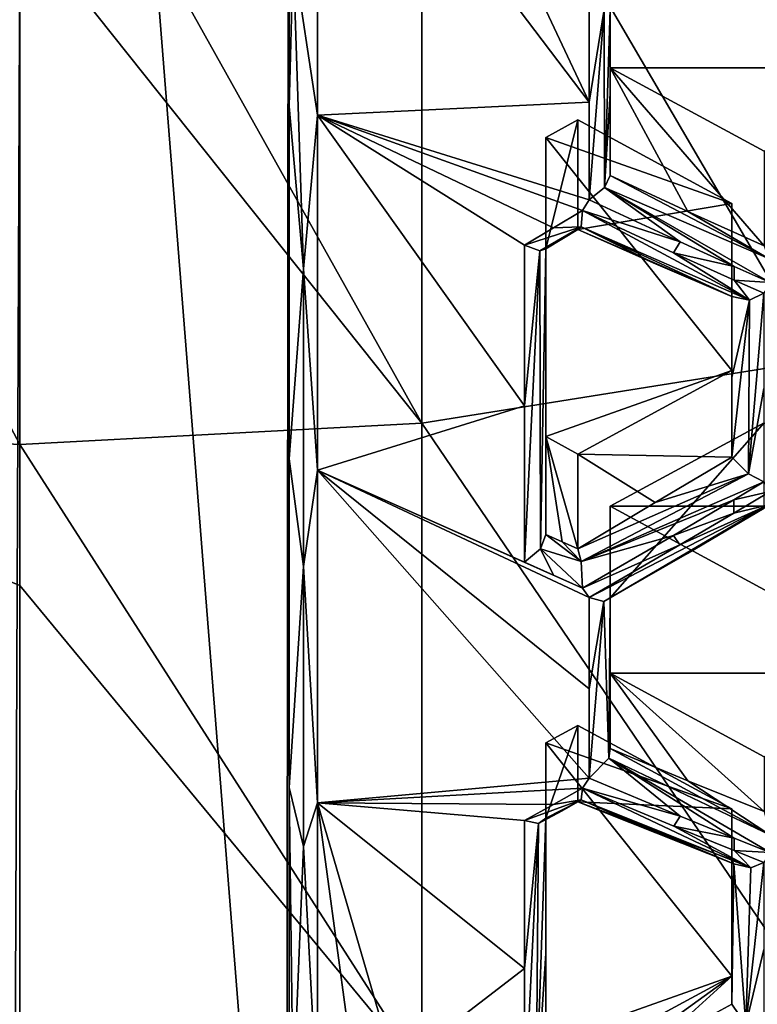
# Model space of a CAD drawing. Header units: metres. Extents: x -22 to 80, y -171 to 22.
# Tile 13 of 77: x 0 to 2.87, y -164.28 to -160.45. Entities that reach past the tile are written whole.
import ezdxf

# ---------------------------------------------------------------- set-up
doc = ezdxf.new("R2010")
doc.units = ezdxf.units.M
doc.layers.add('solid_12421142', color=7, linetype='CONTINUOUS')

msp = doc.modelspace()

# ---------------------------------------------------------------- linework, layer by layer
at = {"layer": 'solid_12421142'}
for points in [[(-0.026949, -166.744629, 222.992584), (-1.038925, -153.945923, 218.334229), (0.026949, -153.871017, 218.306961)], [(-0.026949, -166.744629, 222.992584), (0.026949, -153.871017, 218.306961), (1.038925, -166.669708, 222.965317)], [(1.05, -156.18457, 219.149033), (1.038925, -166.669708, 222.965317), (0.026949, -153.871017, 218.306961)], [(1.05, -164.431061, 222.150513), (1.038925, -166.669708, 222.965317), (1.05, -156.18457, 219.149033)], [(1.05, -164.619705, 221.632217), (1.05, -164.431061, 222.150513), (1.05, -156.18457, 219.149033)], [(1.05, -163.438416, 220.705856), (1.05, -164.619705, 221.632217), (1.05, -156.18457, 219.149033)], [(1.05, -162.157379, 219.940353), (1.05, -163.438416, 220.705856), (1.05, -156.18457, 219.149033)], [(1.05, -160.784698, 219.339569), (1.05, -162.157379, 219.940353), (1.05, -156.18457, 219.149033)], [(1.05, -159.346985, 218.91745), (1.05, -160.784698, 219.339569), (1.05, -156.18457, 219.149033)], [(3.105829, -158.911575, 248.422852), (1.566314, -159.139847, 248.626984), (3.105829, -161.772476, 244.898605)], [(-1.566314, -159.139847, 248.626984), (0, -162.101868, 245.140884), (0, -160.05072, 247.737091)], [(-1.566314, -159.139847, 248.626984), (-1.566314, -162.019165, 245.080048), (0, -162.101868, 245.140884)], [(1.566314, -159.139847, 248.626984), (0, -159.216385, 248.695404), (1.566314, -162.019165, 245.080048)], [(1.566314, -159.139847, 248.626984), (1.566314, -162.019165, 245.080048), (3.105829, -161.772476, 244.898605)], [(0, -159.216385, 248.695404), (0, -160.05072, 247.737091), (1.566314, -162.019165, 245.080048)], [(1.065026, -160.190948, 219.085953), (1.05, -160.784698, 219.339569), (1.05, -159.346985, 218.91745)], [(1.065026, -160.190948, 219.085953), (1.159664, -159.370087, 218.820328), (1.159664, -160.818741, 219.246033)], [(2.218488, -160.767197, 219.387634), (1.159664, -160.818741, 219.246033), (1.159664, -159.370087, 218.820328)], [(1.966387, -160.230484, 219.160019), (2.218488, -160.767197, 219.387634), (1.159664, -159.370087, 218.820328)], [(2.3, -159.9823, 220.531296), (2.3, -160.633331, 220.76825), (2.3, -161.053116, 219.614944)], [(2.3, -160.406311, 219.366333), (2.3, -159.9823, 220.531296), (2.3, -161.053116, 219.614944)], [(2.3, -159.9823, 220.531296), (3.5, -160.633331, 220.76825), (2.3, -160.633331, 220.76825)], [(2.3, -159.9823, 220.531296), (3.5, -159.9823, 220.531296), (3.5, -160.633331, 220.76825)], [(0, -160.05072, 247.737091), (0, -162.101868, 245.140884), (1.566314, -162.019165, 245.080048)], [(1.065026, -160.190948, 219.085953), (1.105688, -161.417053, 219.492981), (1.05, -160.784698, 219.339569)], [(1.105688, -161.417053, 219.492981), (1.065026, -160.190948, 219.085953), (1.159664, -160.818741, 219.246033)], [(1.966387, -160.230484, 219.160019), (2.218488, -160.381836, 219.254852), (2.218488, -160.767197, 219.387634)], [(2.277439, -160.406357, 219.299606), (2.218488, -160.767197, 219.387634), (2.218488, -160.381836, 219.254852)], [(2.277439, -160.406357, 219.299606), (2.218488, -161.147751, 219.53363), (2.218488, -160.767197, 219.387634)], [(2.277439, -160.406357, 219.299606), (2.277839, -161.099655, 219.552567), (2.218488, -161.147751, 219.53363)], [(2.277439, -160.406357, 219.299606), (2.3, -160.406311, 219.366333), (2.277839, -161.099655, 219.552567)], [(2.3, -160.733582, 219.47998), (2.277839, -161.099655, 219.552567), (2.3, -160.406311, 219.366333)], [(2.3, -160.733582, 219.47998), (2.3, -160.406311, 219.366333), (2.3, -161.053116, 219.614944)], [(2.3, -160.633331, 220.76825), (2.602656, -161.193283, 219.740707), (2.3, -161.053116, 219.614944)], [(2.3, -160.633331, 220.76825), (2.9, -161.327316, 219.874374), (2.602656, -161.193283, 219.740707)], [(2.9, -160.958862, 220.886734), (2.9, -161.327316, 219.874374), (2.3, -160.633331, 220.76825)], [(3.5, -160.633331, 220.76825), (2.9, -160.958862, 220.886734), (2.3, -160.633331, 220.76825)], [(2.3, -160.733582, 219.47998), (2.3, -161.053116, 219.614944), (2.277839, -161.099655, 219.552567)], [(1.105688, -161.417053, 219.492981), (1.05, -162.157379, 219.940353), (1.05, -160.784698, 219.339569)], [(2.218488, -160.767197, 219.387634), (2.218488, -161.147751, 219.53363), (1.159664, -160.818741, 219.246033)], [(1.105688, -161.417053, 219.492981), (1.159664, -160.818741, 219.246033), (1.159664, -162.202118, 219.851105)], [(1.966387, -161.951111, 219.843552), (1.159664, -162.202118, 219.851105), (1.159664, -160.818741, 219.246033)], [(1.966387, -161.324661, 219.558258), (1.966387, -161.951111, 219.843552), (1.159664, -160.818741, 219.246033)], [(2.079944, -161.257446, 219.551239), (1.966387, -161.324661, 219.558258), (1.159664, -160.818741, 219.246033)], [(2.193277, -161.18985, 219.545624), (2.079944, -161.257446, 219.551239), (1.159664, -160.818741, 219.246033)], [(2.218488, -161.147751, 219.53363), (2.193277, -161.18985, 219.545624), (1.159664, -160.818741, 219.246033)], [(2.05, -160.904602, 220.866989), (2.175, -160.836792, 220.8423), (2.775, -161.162308, 220.960785)], [(2.05, -161.33963, 219.671738), (2.175, -160.836792, 220.8423), (2.05, -160.904602, 220.866989)], [(2.05, -161.33963, 219.671738), (2.175, -161.263977, 219.668594), (2.175, -160.836792, 220.8423)], [(2.175, -161.263977, 219.668594), (2.775, -161.162308, 220.960785), (2.175, -160.836792, 220.8423)], [(2.05, -160.904602, 220.866989), (2.05, -162.071045, 221.291534), (2.05, -162.452515, 220.243469)], [(2.05, -161.908722, 219.932648), (2.05, -160.904602, 220.866989), (2.05, -162.452515, 220.243469)], [(2.775, -161.813339, 221.197739), (2.05, -162.071045, 221.291534), (2.05, -160.904602, 220.866989)], [(2.775, -161.813339, 221.197739), (2.05, -160.904602, 220.866989), (2.775, -161.162308, 220.960785)], [(2.05, -161.908722, 219.932648), (2.05, -161.33963, 219.671738), (2.05, -160.904602, 220.866989)], [(2.916806, -161.376526, 219.834763), (2.277839, -161.099655, 219.552567), (2.3, -161.053116, 219.614944)], [(2.602656, -161.193283, 219.740707), (2.916806, -161.376526, 219.834763), (2.3, -161.053116, 219.614944)], [(2.277839, -161.099655, 219.552567), (2.572828, -161.312241, 219.679871), (2.218488, -161.147751, 219.53363)], [(2.277839, -161.099655, 219.552567), (2.783095, -161.40744, 219.77327), (2.572828, -161.312241, 219.679871)], [(2.277839, -161.099655, 219.552567), (2.92437, -161.470367, 219.838852), (2.783095, -161.40744, 219.77327)], [(2.916806, -161.376526, 219.834763), (2.92437, -161.470367, 219.838852), (2.277839, -161.099655, 219.552567)], [(2.175, -161.263977, 219.668594), (2.775, -161.525406, 219.963181), (2.775, -161.162308, 220.960785)], [(2.218488, -161.147751, 219.53363), (2.572828, -161.312241, 219.679871), (2.193277, -161.18985, 219.545624)], [(2.775, -161.525406, 219.963181), (2.775, -161.813339, 221.197739), (2.775, -161.162308, 220.960785)], [(2.187749, -161.25325, 219.601028), (2.079944, -161.257446, 219.551239), (2.193277, -161.18985, 219.545624)], [(2.187749, -161.25325, 219.601028), (2.193277, -161.18985, 219.545624), (2.843799, -161.539566, 219.865234)], [(2.572828, -161.312241, 219.679871), (2.547613, -161.354355, 219.691833), (2.193277, -161.18985, 219.545624)], [(2.843799, -161.539566, 219.865234), (2.193277, -161.18985, 219.545624), (2.547613, -161.354355, 219.691833)], [(2.602656, -161.193283, 219.740707), (2.9, -161.327316, 219.874374), (2.916806, -161.376526, 219.834763)], [(2.187749, -161.25325, 219.601028), (1.966387, -161.324661, 219.558258), (2.079944, -161.257446, 219.551239)], [(2.026786, -161.346405, 219.604996), (1.966387, -161.324661, 219.558258), (2.187749, -161.25325, 219.601028)], [(2.026786, -161.346405, 219.604996), (2.187749, -161.25325, 219.601028), (2.175, -161.263977, 219.668594)], [(2.187749, -161.25325, 219.601028), (2.476936, -161.397476, 219.811508), (2.175, -161.263977, 219.668594)], [(2.187749, -161.25325, 219.601028), (2.843799, -161.539566, 219.865234), (2.775, -161.525406, 219.963181)], [(2.187749, -161.25325, 219.601028), (2.775, -161.525406, 219.963181), (2.476936, -161.397476, 219.811508)], [(2.026786, -161.346405, 219.604996), (2.175, -161.263977, 219.668594), (2.113467, -161.300613, 219.671799)], [(2.113467, -161.300613, 219.671799), (2.175, -161.263977, 219.668594), (2.05, -161.33963, 219.671738)], [(2.476936, -161.397476, 219.811508), (2.775, -161.525406, 219.963181), (2.175, -161.263977, 219.668594)], [(2.026786, -161.346405, 219.604996), (1.966387, -161.951111, 219.843552), (1.966387, -161.324661, 219.558258)], [(2.026786, -161.346405, 219.604996), (2.113467, -161.300613, 219.671799), (2.05, -161.33963, 219.671738)], [(2.572828, -161.312241, 219.679871), (2.783095, -161.40744, 219.77327), (2.547613, -161.354355, 219.691833)], [(2.026786, -161.346405, 219.604996), (1.966387, -162.559891, 220.164764), (1.966387, -161.951111, 219.843552)], [(2.026786, -161.346405, 219.604996), (2.028947, -162.50824, 220.178452), (1.966387, -162.559891, 220.164764)], [(2.026786, -161.346405, 219.604996), (2.05, -161.33963, 219.671738), (2.028947, -162.50824, 220.178452)], [(2.05, -161.33963, 219.671738), (2.05, -162.452515, 220.243469), (2.028947, -162.50824, 220.178452)], [(2.05, -161.908722, 219.932648), (2.05, -162.452515, 220.243469), (2.05, -161.33963, 219.671738)], [(2.783095, -161.40744, 219.77327), (2.783091, -161.460846, 219.796768), (2.547613, -161.354355, 219.691833)], [(2.843799, -161.539566, 219.865234), (2.547613, -161.354355, 219.691833), (2.783091, -161.460846, 219.796768)], [(2.92437, -161.470367, 219.838852), (2.783091, -161.460846, 219.796768), (2.783095, -161.40744, 219.77327)], [(1.105688, -161.417053, 219.492981), (1.105688, -162.577408, 220.064255), (1.05, -162.157379, 219.940353)], [(1.105688, -162.577408, 220.064255), (1.105688, -161.417053, 219.492981), (1.159664, -162.202118, 219.851105)], [(2.89916, -161.512482, 219.8508), (2.783091, -161.460846, 219.796768), (2.92437, -161.470367, 219.838852)], [(2.843799, -161.539566, 219.865234), (2.783091, -161.460846, 219.796768), (2.89916, -161.512482, 219.8508)], [(2.775, -161.525406, 219.963181), (2.775, -162.150513, 220.271393), (2.775, -161.813339, 221.197739)], [(2.775, -161.525406, 219.963181), (2.775, -161.840286, 220.112564), (2.775, -162.150513, 220.271393)], [(2.843799, -161.539566, 219.865234), (2.775, -161.840286, 220.112564), (2.775, -161.525406, 219.963181)], [(2.839372, -162.216049, 220.200348), (2.89916, -161.512482, 219.8508), (2.89916, -161.883392, 220.025635)], [(2.843799, -161.539566, 219.865234), (2.89916, -161.512482, 219.8508), (2.839372, -162.216049, 220.200348)], [(2.843799, -161.539566, 219.865234), (2.839372, -162.216049, 220.200348), (2.775, -162.150513, 220.271393)], [(2.843799, -161.539566, 219.865234), (2.775, -162.150513, 220.271393), (2.775, -161.840286, 220.112564)], [(3.105829, -161.772476, 244.898605), (1.566314, -162.019165, 245.080048), (3.105829, -164.284607, 241.117828)], [(2.775, -161.813339, 221.197739), (2.175, -162.13887, 221.316223), (2.05, -162.071045, 221.291534)], [(2.775, -161.813339, 221.197739), (2.775, -162.150513, 220.271393), (2.175, -162.13887, 221.316223)], [(2.839372, -162.216049, 220.200348), (2.89916, -161.883392, 220.025635), (2.89916, -162.247894, 220.213409)], [(1.966387, -161.951111, 219.843552), (1.966387, -162.559891, 220.164764), (1.159664, -162.202118, 219.851105)], [(-1.566314, -162.019165, 245.080048), (0, -164.63559, 241.327621), (0, -162.650955, 244.378845)], [(-1.566314, -162.019165, 245.080048), (-1.566314, -164.54747, 241.274948), (0, -164.63559, 241.327621)], [(-1.566314, -162.019165, 245.080048), (0, -162.650955, 244.378845), (0, -162.101868, 245.140884)], [(1.566314, -162.019165, 245.080048), (0, -162.101868, 245.140884), (1.566314, -164.54747, 241.274948)], [(1.566314, -162.019165, 245.080048), (1.566314, -164.54747, 241.274948), (3.105829, -164.284607, 241.117828)], [(2.3, -162.342316, 221.390274), (2.9, -162.0168, 221.27179), (3.5, -162.342316, 221.390274)], [(2.3, -162.698944, 220.410431), (2.9, -162.0168, 221.27179), (2.3, -162.342316, 221.390274)], [(2.9, -162.349609, 220.357391), (2.9, -162.0168, 221.27179), (2.3, -162.698944, 220.410431)], [(0, -162.101868, 245.140884), (0, -162.650955, 244.378845), (1.566314, -164.54747, 241.274948)], [(2.05, -162.071045, 221.291534), (2.175, -162.508423, 220.300888), (2.11351, -162.481003, 220.272415)], [(2.175, -162.13887, 221.316223), (2.175, -162.508423, 220.300888), (2.05, -162.071045, 221.291534)], [(2.05, -162.071045, 221.291534), (2.11351, -162.481003, 220.272415), (2.05, -162.452515, 220.243469)], [(2.175, -162.13887, 221.316223), (2.775, -162.150513, 220.271393), (2.475496, -162.327759, 220.289993)], [(2.175, -162.13887, 221.316223), (2.475496, -162.327759, 220.289993), (2.175, -162.508423, 220.300888)], [(1.105688, -162.577408, 220.064255), (1.05, -163.438416, 220.705856), (1.05, -162.157379, 219.940353)], [(2.475496, -162.327759, 220.289993), (2.775, -162.150513, 220.271393), (2.839372, -162.216049, 220.200348)], [(1.105688, -162.577408, 220.064255), (1.159664, -162.202118, 219.851105), (1.159664, -163.498093, 220.62587)], [(2.218488, -163.402649, 220.743134), (1.159664, -163.498093, 220.62587), (1.159664, -162.202118, 219.851105)], [(2.218488, -163.054337, 220.51326), (2.218488, -163.402649, 220.743134), (1.159664, -162.202118, 219.851105)], [(2.218488, -162.698059, 220.295837), (2.218488, -163.054337, 220.51326), (1.159664, -162.202118, 219.851105)], [(2.193277, -162.661377, 220.268951), (2.218488, -162.698059, 220.295837), (1.159664, -162.202118, 219.851105)], [(2.07997, -162.610962, 220.216187), (2.193277, -162.661377, 220.268951), (1.159664, -162.202118, 219.851105)], [(1.966387, -162.559891, 220.164764), (2.07997, -162.610962, 220.216187), (1.159664, -162.202118, 219.851105)], [(2.175, -162.508423, 220.300888), (2.475496, -162.327759, 220.289993), (2.839372, -162.216049, 220.200348)], [(2.187544, -162.557785, 220.258286), (2.175, -162.508423, 220.300888), (2.839372, -162.216049, 220.200348)], [(2.187544, -162.557785, 220.258286), (2.839372, -162.216049, 220.200348), (2.89916, -162.247894, 220.213409)], [(2.187544, -162.557785, 220.258286), (2.89916, -162.247894, 220.213409), (2.782982, -162.317307, 220.218781)], [(2.92437, -162.284546, 220.240372), (2.782982, -162.317307, 220.218781), (2.89916, -162.247894, 220.213409)], [(2.92437, -162.284546, 220.240372), (2.782976, -162.368973, 220.247086), (2.782982, -162.317307, 220.218781)], [(2.917247, -162.337296, 220.292175), (2.782976, -162.368973, 220.247086), (2.92437, -162.284546, 220.240372)], [(2.187544, -162.557785, 220.258286), (2.782982, -162.317307, 220.218781), (2.547119, -162.456589, 220.234283)], [(2.547119, -162.456589, 220.234283), (2.782982, -162.317307, 220.218781), (2.782976, -162.368973, 220.247086)], [(2.917247, -162.337296, 220.292175), (2.218488, -162.698059, 220.295837), (2.572334, -162.493256, 220.2612)], [(2.275517, -162.713379, 220.34285), (2.218488, -162.698059, 220.295837), (2.917247, -162.337296, 220.292175)], [(2.275517, -162.713379, 220.34285), (2.917247, -162.337296, 220.292175), (2.9, -162.349609, 220.357391)], [(2.275517, -162.713379, 220.34285), (2.9, -162.349609, 220.357391), (2.60209, -162.52594, 220.375793)], [(2.3, -162.342316, 221.390274), (2.3, -162.993347, 221.627228), (2.3, -163.286911, 220.820694)], [(2.3, -163.003906, 220.597656), (2.3, -162.342316, 221.390274), (2.3, -163.286911, 220.820694)], [(2.3, -162.342316, 221.390274), (3.5, -162.993347, 221.627228), (2.3, -162.993347, 221.627228)], [(2.3, -162.342316, 221.390274), (3.5, -162.342316, 221.390274), (3.5, -162.993347, 221.627228)], [(2.3, -163.003906, 220.597656), (2.3, -162.698944, 220.410431), (2.3, -162.342316, 221.390274)], [(2.60209, -162.52594, 220.375793), (2.9, -162.349609, 220.357391), (2.3, -162.698944, 220.410431)], [(2.547119, -162.456589, 220.234283), (2.782976, -162.368973, 220.247086), (2.572334, -162.493256, 220.2612)], [(2.917247, -162.337296, 220.292175), (2.572334, -162.493256, 220.2612), (2.782976, -162.368973, 220.247086)], [(2.028947, -162.50824, 220.178452), (2.05, -162.452515, 220.243469), (2.187544, -162.557785, 220.258286)], [(2.11351, -162.481003, 220.272415), (2.187544, -162.557785, 220.258286), (2.05, -162.452515, 220.243469)], [(2.11351, -162.481003, 220.272415), (2.175, -162.508423, 220.300888), (2.187544, -162.557785, 220.258286)], [(2.187544, -162.557785, 220.258286), (2.547119, -162.456589, 220.234283), (2.193277, -162.661377, 220.268951)], [(2.193277, -162.661377, 220.268951), (2.547119, -162.456589, 220.234283), (2.572334, -162.493256, 220.2612)], [(2.028947, -162.50824, 220.178452), (2.07997, -162.610962, 220.216187), (1.966387, -162.559891, 220.164764)], [(2.028947, -162.50824, 220.178452), (2.193277, -162.661377, 220.268951), (2.07997, -162.610962, 220.216187)], [(2.028947, -162.50824, 220.178452), (2.187544, -162.557785, 220.258286), (2.193277, -162.661377, 220.268951)], [(2.193277, -162.661377, 220.268951), (2.572334, -162.493256, 220.2612), (2.218488, -162.698059, 220.295837)], [(2.275517, -162.713379, 220.34285), (2.60209, -162.52594, 220.375793), (2.3, -162.698944, 220.410431)], [(1.105688, -162.577408, 220.064255), (1.105688, -163.669128, 220.757767), (1.05, -163.438416, 220.705856)], [(1.105688, -163.669128, 220.757767), (1.105688, -162.577408, 220.064255), (1.159664, -163.498093, 220.62587)], [(0, -162.650955, 244.378845), (0, -164.63559, 241.327621), (1.566314, -164.54747, 241.274948)], [(2.275517, -162.713379, 220.34285), (2.218488, -163.054337, 220.51326), (2.218488, -162.698059, 220.295837)], [(2.275517, -162.713379, 220.34285), (2.218488, -163.402649, 220.743134), (2.218488, -163.054337, 220.51326)], [(2.275517, -162.713379, 220.34285), (2.295268, -163.324341, 220.771866), (2.218488, -163.402649, 220.743134)], [(2.275517, -162.713379, 220.34285), (2.3, -162.698944, 220.410431), (2.295268, -163.324341, 220.771866)], [(2.3, -163.003906, 220.597656), (2.295268, -163.324341, 220.771866), (2.3, -162.698944, 220.410431)], [(2.3, -163.003906, 220.597656), (2.3, -163.286911, 220.820694), (2.295268, -163.324341, 220.771866)], [(2.3, -162.993347, 221.627228), (2.603355, -163.413193, 220.985794), (2.3, -163.286911, 220.820694)], [(2.3, -162.993347, 221.627228), (2.9, -163.532654, 221.158356), (2.603355, -163.413193, 220.985794)], [(2.9, -163.318863, 221.745712), (2.9, -163.532654, 221.158356), (2.3, -162.993347, 221.627228)], [(3.5, -162.993347, 221.627228), (2.9, -163.318863, 221.745712), (2.3, -162.993347, 221.627228)], [(2.05, -163.264618, 221.725967), (2.175, -163.196793, 221.701279), (2.775, -163.522324, 221.819763)], [(2.05, -163.558609, 220.918213), (2.175, -163.196793, 221.701279), (2.05, -163.264618, 221.725967)], [(2.05, -163.558609, 220.918213), (2.175, -163.494751, 220.88269), (2.175, -163.196793, 221.701279)], [(2.175, -163.494751, 220.88269), (2.775, -163.522324, 221.819763), (2.175, -163.196793, 221.701279)], [(2.05, -163.264618, 221.725967), (2.775, -163.522324, 221.819763), (2.775, -164.173355, 222.056717)], [(2.05, -164.431061, 222.150513), (2.05, -163.264618, 221.725967), (2.775, -164.173355, 222.056717)], [(2.05, -163.558609, 220.918213), (2.05, -163.264618, 221.725967), (2.05, -164.431061, 222.150513)], [(2.92312, -163.623413, 221.115234), (2.295268, -163.324341, 220.771866), (2.3, -163.286911, 220.820694)], [(2.603355, -163.413193, 220.985794), (2.92312, -163.623413, 221.115234), (2.3, -163.286911, 220.820694)], [(2.295268, -163.324341, 220.771866), (2.573425, -163.550827, 220.935181), (2.218488, -163.402649, 220.743134)], [(2.295268, -163.324341, 220.771866), (2.783241, -163.635773, 221.056), (2.573425, -163.550827, 220.935181)], [(2.295268, -163.324341, 220.771866), (2.92437, -163.691757, 221.140381), (2.783241, -163.635773, 221.056)], [(2.92312, -163.623413, 221.115234), (2.92437, -163.691757, 221.140381), (2.295268, -163.324341, 220.771866)], [(2.218488, -163.402649, 220.743134), (2.193277, -163.441467, 220.76413), (1.159664, -163.498093, 220.62587)], [(2.218488, -163.402649, 220.743134), (2.573425, -163.550827, 220.935181), (2.193277, -163.441467, 220.76413)], [(1.066085, -164.655014, 221.590851), (1.05, -164.619705, 221.632217), (1.05, -163.438416, 220.705856)], [(1.105688, -163.669128, 220.757767), (1.066085, -164.655014, 221.590851), (1.05, -163.438416, 220.705856)], [(2.193277, -163.441467, 220.76413), (2.07991, -163.504318, 220.782837), (1.159664, -163.498093, 220.62587)], [(2.187325, -163.487274, 220.818527), (2.07991, -163.504318, 220.782837), (2.193277, -163.441467, 220.76413)], [(2.187325, -163.487274, 220.818527), (2.193277, -163.441467, 220.76413), (2.848374, -163.751266, 221.177948)], [(2.573425, -163.550827, 220.935181), (2.548213, -163.589615, 220.956253), (2.193277, -163.441467, 220.76413)], [(2.848374, -163.751266, 221.177948), (2.193277, -163.441467, 220.76413), (2.548213, -163.589615, 220.956253)], [(2.603355, -163.413193, 220.985794), (2.9, -163.532654, 221.158356), (2.92312, -163.623413, 221.115234)], [(1.105688, -163.669128, 220.757767), (1.159664, -163.498093, 220.62587), (1.159664, -164.685974, 221.557953)], [(1.310945, -164.609924, 221.51152), (1.159664, -164.685974, 221.557953), (1.159664, -163.498093, 220.62587)], [(1.462185, -164.532959, 221.467682), (1.310945, -164.609924, 221.51152), (1.159664, -163.498093, 220.62587)], [(1.966387, -164.143997, 221.238037), (1.462185, -164.532959, 221.467682), (1.159664, -163.498093, 220.62587)], [(1.966387, -163.566742, 220.802963), (1.966387, -164.143997, 221.238037), (1.159664, -163.498093, 220.62587)], [(2.07991, -163.504318, 220.782837), (1.966387, -163.566742, 220.802963), (1.159664, -163.498093, 220.62587)], [(2.187325, -163.487274, 220.818527), (1.966387, -163.566742, 220.802963), (2.07991, -163.504318, 220.782837)], [(2.020959, -163.578918, 220.846161), (1.966387, -163.566742, 220.802963), (2.187325, -163.487274, 220.818527)], [(2.020959, -163.578918, 220.846161), (2.187325, -163.487274, 220.818527), (2.175, -163.494751, 220.88269)], [(2.020959, -163.578918, 220.846161), (2.175, -163.494751, 220.88269), (2.112883, -163.529114, 220.893127)], [(2.112883, -163.529114, 220.893127), (2.175, -163.494751, 220.88269), (2.05, -163.558609, 220.918213)], [(2.187325, -163.487274, 220.818527), (2.479954, -163.615082, 221.066818), (2.175, -163.494751, 220.88269)], [(2.175, -163.494751, 220.88269), (2.775, -163.720398, 221.275513), (2.775, -163.522324, 221.819763)], [(2.479954, -163.615082, 221.066818), (2.781705, -163.736526, 221.242554), (2.175, -163.494751, 220.88269)], [(2.175, -163.494751, 220.88269), (2.781705, -163.736526, 221.242554), (2.775, -163.720398, 221.275513)], [(2.187325, -163.487274, 220.818527), (2.848374, -163.751266, 221.177948), (2.781705, -163.736526, 221.242554)], [(2.187325, -163.487274, 220.818527), (2.781705, -163.736526, 221.242554), (2.479954, -163.615082, 221.066818)], [(2.775, -163.522324, 221.819763), (2.775, -164.282715, 221.756241), (2.775, -164.173355, 222.056717)], [(2.775, -164.009689, 221.502716), (2.775, -164.282715, 221.756241), (2.775, -163.522324, 221.819763)], [(2.775, -163.720398, 221.275513), (2.775, -164.009689, 221.502716), (2.775, -163.522324, 221.819763)], [(2.011751, -164.66127, 221.705185), (2.020959, -163.578918, 220.846161), (2.05, -163.558609, 220.918213)], [(2.05, -164.085236, 221.317383), (2.011751, -164.66127, 221.705185), (2.05, -163.558609, 220.918213)], [(2.020959, -163.578918, 220.846161), (2.112883, -163.529114, 220.893127), (2.05, -163.558609, 220.918213)], [(2.05, -164.085236, 221.317383), (2.05, -163.558609, 220.918213), (2.05, -164.431061, 222.150513)], [(2.573425, -163.550827, 220.935181), (2.783241, -163.635773, 221.056), (2.548213, -163.589615, 220.956253)], [(2.020959, -163.578918, 220.846161), (1.966387, -164.143997, 221.238037), (1.966387, -163.566742, 220.802963)], [(2.020959, -163.578918, 220.846161), (1.966387, -164.693512, 221.707443), (1.966387, -164.143997, 221.238037)], [(2.011751, -164.66127, 221.705185), (1.966387, -164.693512, 221.707443), (2.020959, -163.578918, 220.846161)], [(2.783241, -163.635773, 221.056), (2.783227, -163.684616, 221.09201), (2.548213, -163.589615, 220.956253)], [(2.848374, -163.751266, 221.177948), (2.548213, -163.589615, 220.956253), (2.783227, -163.684616, 221.09201)], [(2.92437, -163.691757, 221.140381), (2.783227, -163.684616, 221.09201), (2.783241, -163.635773, 221.056)], [(1.066085, -164.655014, 221.590851), (1.105688, -163.669128, 220.757767), (1.159664, -164.685974, 221.557953)], [(2.89916, -163.73053, 221.16153), (2.783227, -163.684616, 221.09201), (2.92437, -163.691757, 221.140381)], [(2.848374, -163.751266, 221.177948), (2.783227, -163.684616, 221.09201), (2.89916, -163.73053, 221.16153)], [(2.775, -163.720398, 221.275513), (2.775, -164.282715, 221.756241), (2.775, -164.009689, 221.502716)], [(2.775, -163.720398, 221.275513), (2.781705, -163.736526, 221.242554), (2.775, -164.282715, 221.756241)], [(2.781705, -163.736526, 221.242554), (2.829121, -164.364197, 221.684387), (2.775, -164.282715, 221.756241)], [(2.848374, -163.751266, 221.177948), (2.829121, -164.364197, 221.684387), (2.781705, -163.736526, 221.242554)], [(2.829121, -164.364197, 221.684387), (2.89916, -163.73053, 221.16153), (2.89916, -164.070572, 221.427139)], [(2.848374, -163.751266, 221.177948), (2.89916, -163.73053, 221.16153), (2.829121, -164.364197, 221.684387)], [(2.05, -164.085236, 221.317383), (2.05, -164.588577, 221.745544), (2.011751, -164.66127, 221.705185)], [(2.05, -164.565765, 221.780411), (2.05, -164.085236, 221.317383), (2.05, -164.431061, 222.150513)], [(2.05, -164.588577, 221.745544), (2.05, -164.085236, 221.317383), (2.05, -164.565765, 221.780411)], [(2.829121, -164.364197, 221.684387), (2.89916, -164.070572, 221.427139), (2.89916, -164.400177, 221.704849)], [(1.966387, -164.143997, 221.238037), (1.966387, -164.693512, 221.707443), (1.462185, -164.532959, 221.467682)], [(2.05, -164.431061, 222.150513), (2.775, -164.173355, 222.056717), (2.175, -164.498871, 222.175186)], [(2.775, -164.173355, 222.056717), (2.475, -164.447388, 221.810257), (2.175, -164.608231, 221.874725)], [(2.775, -164.173355, 222.056717), (2.175, -164.608231, 221.874725), (2.175, -164.498871, 222.175186)], [(2.775, -164.173355, 222.056717), (2.775, -164.282715, 221.756241), (2.475, -164.447388, 221.810257)], [(2.475, -164.447388, 221.810257), (2.775, -164.282715, 221.756241), (2.829121, -164.364197, 221.684387)]]:
    msp.add_3dface(points, dxfattribs=at)

doc.saveas('drawing.dxf')
